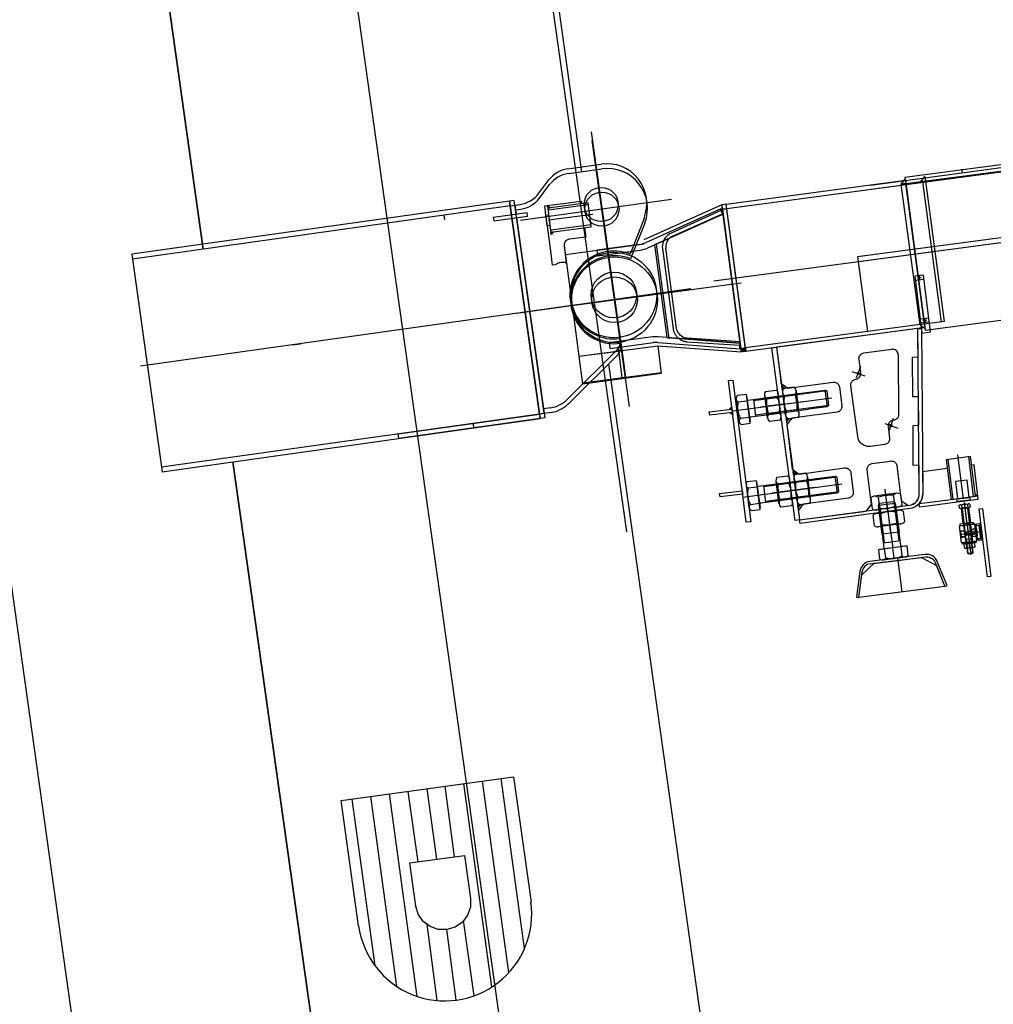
# Model space of a CAD drawing. Extents: x 26250 to 211390, y 12641 to 169243.
# Tile 107 of 132: x 192714 to 194418, y 25391 to 27115. Entities that reach past the tile are written whole.
import ezdxf

# ---------------------------------------------------------------- set-up
doc = ezdxf.new("R2010")
doc.units = 0
doc.header["$LTSCALE"] = 212.5
doc.linetypes.add('CENTER', pattern=[50.5, 30, -9, 2.5, -9])
doc.linetypes.add('HIDDEN', pattern=[12.6, 8.4, -4.2])
for name, color, linetype in [('11', 7, 'CONTINUOUS'), ('200', 7, 'CONTINUOUS'), ('458', 7, 'CONTINUOUS'), ('5', 94, 'CONTINUOUS'), ('607', 7, 'CONTINUOUS'), ('611', 7, 'CONTINUOUS'), ('612', 7, 'CONTINUOUS')]:
    doc.layers.add(name, color=color, linetype=linetype)

# ---------------------------------------------------------------- blocks, each defined once
blk = doc.blocks.new('*G44')
at = {"layer": '11', "color": 7, "linetype": 'CONTINUOUS'}
for p, q in [((193475.1, 25649.3), (193458.8, 25772.7)), ((193540.4, 25421.3), (193491.4, 25777.2)), ((193570.2, 25446.5), (193524.1, 25781.7)), ((193597.6, 25488.9), (193556.7, 25786.2)), ((193409.7, 25404.8), (193360.9, 25759.2)), ((193393.5, 25763.7), (193410.9, 25640.4)), ((193426.2, 25768.2), (193443.5, 25644.9)), ((193335.9, 25458.1), (193295.6, 25750.2)), ((193374.1, 25422.1), (193328.3, 25754.7)), ((193426.2, 25531.3), (193444, 25397.6)), ((193509.3, 25405.9), (193490.8, 25537.4)), ((193460.8, 25521.6), (193477.1, 25398.2))]:
    blk.add_line(p, q, dxfattribs=at)
blk = doc.blocks.new('*G70')
at = {"layer": '11', "color": 7, "linetype": 'CENTER'}
for p, q in [((187165.3, 70819.5), (194811.4, 16414.7)), ((193713.9, 26918.2), (193771.7, 26506.9)), ((193781.4, 26437.4), (193716, 26903.4)), ((193854.9, 26800.1), (193590.7, 26763)), ((193888.5, 26643.3), (192925.3, 26507.9)), ((193883.9, 26642.6), (193583.2, 26600.3)), ((193191.3, 26545.3), (193205.4, 26547.3))]:
    blk.add_line(p, q, dxfattribs=at)
at = {"layer": '11', "color": 7, "linetype": 'HIDDEN'}
for p, q in [((193154.9, 30637), (195040.5, 17219.9)), ((193457.8, 26764.5), (193456.7, 26772.4)), ((193509, 26400.1), (193507.9, 26408))]:
    blk.add_line(p, q, dxfattribs=at)
at = {"layer": '11', "color": 7, "linetype": 'CONTINUOUS'}
for p, q in [((193034.8, 26713.1), (192568.8, 30028.9)), ((192568.8, 30028.9), (193034.8, 26713.1)), ((193606.4, 27496.4), (193697.4, 26848.7)), ((193673.2, 26853.7), (193731.9, 26862)), ((193674.3, 26845.4), (193733, 26853.7)), ((193622.6, 26810.9), (193640.2, 26834.3)), ((193623.7, 26802.6), (193641.4, 26826)), ((193571.4, 26797), (192909.9, 26704)), ((193579.3, 26798.1), (193571.4, 26797)), ((193623.7, 26424.6), (193571.4, 26797)), ((193571.4, 26797), (193623.7, 26424.6)), ((193572.5, 26788.7), (193580.4, 26789.8)), ((193631.6, 26425.8), (193579.3, 26798.1)), ((193580.4, 26790.2), (193589.6, 26791.5)), ((193580.4, 26789.8), (193582.7, 26774)), ((193572.5, 26788.7), (192911, 26695.7)), ((193602, 26776.7), (193542.6, 26768.3)), ((193574.8, 26772.8), (193572.5, 26788.7)), ((193574.8, 26772.8), (193572.5, 26788.7)), ((193581.6, 26781.9), (193590.8, 26783.2)), ((193602.9, 26770.7), (193602, 26776.7)), ((193542.6, 26768.3), (193543.5, 26762.4)), ((193543.5, 26762.4), (193602.9, 26770.7)), ((193624.9, 26416.3), (193575.6, 26766.9)), ((193624.9, 26416.3), (193575.6, 26766.9)), ((193583.5, 26768), (193632.8, 26417.5)), ((193806.8, 26767), (193782.2, 26704.5)), ((193807.9, 26758.7), (193783.3, 26696.2)), ((192909.9, 26704), (192962.2, 26331.7)), ((192911, 26695.7), (192963.4, 26323.4)), ((193764.7, 26556.6), (193765.1, 26553.6)), ((193765.9, 26548.3), (193766.3, 26545.3)), ((193759.4, 26536.6), (193672, 26449.6)), ((193760.6, 26528.3), (193673.2, 26441.3)), ((193744.6, 26512.5), (194772.1, 19201.8)), ((193643.7, 26435.5), (193630.5, 26433.7)), ((193644.9, 26427.2), (193631.7, 26425.4)), ((192962.2, 26331.7), (193623.7, 26424.6)), ((192963.4, 26323.4), (193624.9, 26416.3)), ((193376.2, 26389.5), (193623.7, 26424.3)), ((193624.9, 26416.3), (193377.3, 26381.6)), ((193574.2, 26417.3), (193568.3, 26416.5)), ((193623.7, 26424.6), (193631.6, 26425.8)), ((193623.7, 26424.3), (193624.9, 26416.3)), ((193632.8, 26417.5), (193624.9, 26416.3)), ((193377.3, 26381.6), (193376.2, 26389.5)), ((194312.4, 17622.5), (193087.1, 26340.8)), ((193087.1, 26340.8), (194312.4, 17622.5)), ((192683.5, 26234.7), (192957.7, 24283.7)), ((193276.3, 25747.6), (193578.4, 25789.2)), ((193578.4, 25789.2), (193609.2, 25570)), ((193307.1, 25528.4), (193276.3, 25747.6)), ((193396.5, 25638.4), (193492.6, 25651.7)), ((193492.6, 25651.7), (193503.2, 25576.3)), ((193407.1, 25562.9), (193396.5, 25638.4))]:
    blk.add_line(p, q, dxfattribs=at)
blk.add_lwpolyline([(193503.2, 25576.3), (193502.9, 25561.1), (193497.9, 25546.8), (193488.7, 25534.7), (193476.2, 25526), (193461.7, 25521.6), (193446.5, 25521.9), (193432.2, 25526.9), (193420.1, 25536), (193411.5, 25548.5), (193407.1, 25562.9)], dxfattribs=at)
for centre, radius in [((193731.7, 26791.2), 30), ((193732.9, 26783), 30), ((193754, 26632.8), 75), ((193755.1, 26624.5), 75), ((193754, 26632.8), 40), ((193755.1, 26624.5), 40)]:
    blk.add_circle(centre, radius, dxfattribs=at)
for centre, radius, start, end in [((193741.6, 26792.6), 70, -21.4659, 98.0015), ((193680.1, 26804.2), 50, 98, 143.0097), ((193681.3, 26795.9), 50, 98, 142.9988), ((193742.8, 26784.3), 70, -21.4647, 98.0015), ((193582.6, 26841), 50, -82, -36.9946), ((193583.8, 26832.7), 50, -82, -36.9856), ((193754, 26632.8), 77, 68.5321, -82.0008), ((193755.1, 26624.5), 77, 68.5321, -82.0008), ((193745.3, 26550.8), 20, -45.1401, 8.0163), ((193746.5, 26542.5), 20, -45.1257, 8.0097), ((193636.7, 26485), 50, -82, -45.1284), ((193637.9, 26476.8), 50, -82, -45.1418), ((193457.9, 25549.1), 152.2, -172.1535, 7.8471)]:
    blk.add_arc(centre, radius, start, end, dxfattribs=at)
blk = doc.blocks.new('*G73')
at = {"layer": '11', "color": 7, "linetype": 'CENTER'}
for p, q in [((193928.9, 26657.8), (201867.2, 27717)), ((193716.9, 26774), (193639.6, 26763.7)), ((193748.2, 26676.5), (193763.2, 26563.8)), ((193663.1, 26612.2), (193976.8, 26654.1)), ((194292, 26663.5), (194285.5, 26662.7)), ((194288.3, 26666.4), (194289.2, 26659.8)), ((194301.5, 26589), (194294.9, 26588.2)), ((194297.8, 26591.9), (194298.6, 26585.3)), ((194170.7, 26499), (194193.5, 26491)), ((194185.6, 26507.6), (194178.3, 26486.9)), ((193962.3, 26429.9), (194135.2, 26453)), ((194045.9, 26441.3), (194085.4, 26446.5)), ((194050, 26441.4), (194010.5, 26436.1)), ((194243.1, 26416.4), (194235.8, 26395.7)), ((194228.3, 26407.8), (194251, 26399.8)), ((194355.7, 26353.1), (194365.2, 26275.7)), ((193979.8, 26279.1), (194152.8, 26302.1)), ((194070, 26291.2), (194030.5, 26285.9)), ((194066, 26290.8), (194105.5, 26296.1)), ((194233.5, 26253.2), (194228.6, 26292.8)), ((194232.7, 26259.3), (194237.5, 26219.7)), ((194362.3, 26258.9), (194365.6, 26232.1)), ((194365.6, 26232.1), (194362.3, 26258.9)), ((194362.3, 26258.9), (194365.6, 26232.1)), ((194362.9, 26258.9), (194374.1, 26260.3)), ((194367.2, 26269.6), (194378.5, 26177.7)), ((194367.3, 26269.4), (194372, 26230.6)), ((194374.7, 26260.4), (194378, 26233.6)), ((194378, 26233.6), (194374.7, 26260.4)), ((194378, 26233.6), (194374.7, 26260.4)), ((194366.2, 26232.1), (194377.3, 26233.5)), ((194397.3, 26218.3), (194378.6, 26216)), ((194250.5, 26172.4), (194257.8, 26112.8))]:
    blk.add_line(p, q, dxfattribs=at)
at = {"layer": '11', "color": 7, "linetype": 'CONTINUOUS'}
for p, q in [((196120.2, 27086.4), (194263.5, 26838.6)), ((194362.7, 26853.1), (194363.4, 26847.2)), ((193950.7, 26791.8), (194264.2, 26833.7)), ((194257, 26826.6), (194263.9, 26835.6)), ((194264.9, 26827.7), (194257, 26826.6)), ((194257.1, 26826.7), (194265, 26827.6)), ((194289.9, 26580.8), (194257.1, 26826.7)), ((194263.5, 26838.6), (194264.1, 26833.7)), ((194263.9, 26835.6), (194264.9, 26827.7)), ((194265, 26827.6), (194299.4, 26832.3)), ((194291.5, 26831.2), (194298.4, 26840.2)), ((194299.3, 26832.3), (194291.5, 26831.2)), ((194298.4, 26840.2), (194299.3, 26832.3)), ((194299.4, 26832.3), (194332.2, 26586.3)), ((193632.6, 26788.6), (193692.1, 26796.5)), ((193632.8, 26788.6), (193637.6, 26789.2)), ((193637.6, 26789.2), (193642.9, 26745.6)), ((193709.1, 26794.4), (193638.1, 26784.9)), ((193692.1, 26796.5), (193696.8, 26797.1)), ((193696.8, 26797.1), (193697.4, 26792.8)), ((193714.3, 26752.3), (193709.1, 26794.4)), ((193942.7, 26790.8), (193806.1, 26729.5)), ((193977.1, 26533.1), (193942.7, 26790.8)), ((193950.8, 26791.9), (193942.8, 26790.8)), ((193942.8, 26790.8), (193943.7, 26782.8)), ((193985.1, 26534.1), (193950.7, 26791.8)), ((193634.8, 26772.6), (193632.8, 26788.6)), ((193638, 26753.9), (193634.8, 26772.6)), ((193638.1, 26784.9), (193639.5, 26773.9)), ((193639.5, 26773.9), (193642, 26753.7)), ((193940.9, 26783.4), (193809.1, 26724.3)), ((193813.2, 26715.1), (193944.9, 26774.2)), ((193945, 26774.2), (193825.1, 26720.5)), ((193944.9, 26774.2), (193940.9, 26783.4)), ((193943.7, 26782.8), (193951.8, 26783.8)), ((193951.8, 26783.9), (193943.8, 26782.9)), ((193943.8, 26782.9), (193976.3, 26539)), ((193975.1, 26548.5), (193945, 26774.2)), ((193984.3, 26540), (193951.8, 26783.9)), ((193644, 26704.9), (193638, 26753.9)), ((193642, 26753.7), (193643.8, 26742.9)), ((193643.8, 26742.9), (193714.3, 26752.3)), ((193702.5, 26750.7), (193704.6, 26733.9)), ((193669, 26703.8), (193807.1, 26722.2)), ((193704.6, 26733.9), (193675.6, 26730.4)), ((193798.6, 26721.3), (193723.8, 26711.3)), ((193825.1, 26720.5), (193846.7, 26558.5)), ((193646.4, 26685.1), (193644, 26704.9)), ((193666.9, 26718.8), (193680.9, 26614.6)), ((193666.9, 26718.8), (193670.6, 26688.3)), ((193669, 26703.8), (193738.6, 26713.1)), ((193723.8, 26711.3), (193725, 26701.4)), ((193725, 26701.4), (193799.9, 26711.3)), ((193651.2, 26685.7), (193646.4, 26685.1)), ((194295.7, 26667.6), (194280.9, 26665.8)), ((194280.9, 26665.8), (194293.1, 26566.2)), ((194281.8, 26658.5), (194296.7, 26660.3)), ((194308.3, 26568.1), (194295.7, 26667.6)), ((194299.1, 26571), (194789.9, 26636.5)), ((193680.9, 26614.6), (193692.8, 26525.4)), ((193680.9, 26614.6), (193692.8, 26525.4)), ((194290.3, 26590.9), (194305.2, 26592.7)), ((194291.2, 26584.1), (194306.1, 26585.9)), ((194332.2, 26586.3), (194297.8, 26581.7)), ((194332.3, 26586.4), (194324.3, 26585.3)), ((194298.5, 26575.9), (193985.1, 26534.1)), ((194286.2, 26574.3), (194038.7, 26541.3)), ((194286.2, 26574.3), (194292.2, 26574.4)), ((194288.6, 26284.6), (194286.2, 26574.3)), ((194286.6, 26524.3), (194286.2, 26574.3)), ((194297.9, 26581.8), (194289.8, 26580.7)), ((194289.8, 26580.7), (194298.8, 26573.9)), ((194297.8, 26581.7), (194289.9, 26580.8)), ((194292.2, 26574.4), (194294.6, 26284.6)), ((194293.1, 26566.2), (194308.3, 26568.1)), ((194297.7, 26581.9), (194299.1, 26571)), ((193821.3, 26559.4), (193745.4, 26549.3)), ((193745.4, 26549.3), (193746.6, 26539.3)), ((193746.6, 26539.3), (193823, 26549.5)), ((193831, 26549.8), (193974.3, 26538.5)), ((193975.1, 26548.5), (193831.4, 26559.7)), ((193846.7, 26558.5), (193975.1, 26548.5)), ((193974.3, 26538.5), (193975.1, 26548.5)), ((193692.8, 26525.4), (193830.9, 26543.8)), ((193692.8, 26525.4), (193762.5, 26534.7)), ((193767.5, 26542.1), (193761.6, 26541.4)), ((193761.6, 26541.4), (193768.1, 26488)), ((193774.6, 26488.8), (193767.5, 26542.1)), ((193768.4, 26535.4), (193830.9, 26543.8)), ((193830.9, 26543.8), (193836.8, 26495.1)), ((193830.9, 26543.8), (193977.1, 26533.1)), ((193976.3, 26539), (193984.3, 26540)), ((193976.4, 26539), (193984.3, 26540)), ((193977.2, 26533.1), (193976.4, 26539)), ((193985, 26534.1), (193977.2, 26533.1)), ((193984.3, 26540), (193985, 26534.1)), ((194030.7, 26540.2), (194038.7, 26541.2)), ((194071.1, 26238), (194030.7, 26540.2)), ((194038.7, 26541.3), (194045.4, 26486.6)), ((194038.7, 26541.2), (194077, 26253.8)), ((194191.3, 26531.3), (194240.2, 26537.9)), ((193699.3, 26476.8), (193693.3, 26525.5)), ((194186, 26496.5), (194183.1, 26520.2)), ((194251.6, 26528.1), (194252.4, 26423.4)), ((194276.6, 26524.2), (194286.6, 26524.3)), ((194277.2, 26454.2), (194276.6, 26524.2)), ((193699, 26478.8), (193837.1, 26497.2)), ((193836.8, 26495.1), (193699.3, 26476.8)), ((193768.1, 26488), (193774.6, 26488.8)), ((193954.3, 26482.8), (193962.3, 26483.7)), ((193985.7, 26234.8), (193954.3, 26482.8)), ((193962.3, 26483.7), (193993.6, 26235.7)), ((194045.4, 26486.6), (194046.4, 26478.2)), ((194058.3, 26469.7), (194137.6, 26480.3)), ((194177.3, 26485.2), (194177.3, 26485.3)), ((194046.4, 26478.2), (194058.3, 26469.7)), ((194148.7, 26471.7), (194152.8, 26438.8)), ((194180.8, 26384.8), (194168.7, 26474)), ((194287.2, 26454.3), (194277.2, 26454.2)), ((194287.6, 26404.6), (194287.2, 26454.3)), ((193921, 26428.1), (193960.6, 26433)), ((193921.7, 26422.3), (193921, 26428.1)), ((193961.4, 26427.2), (193921.7, 26422.3)), ((193960.6, 26433), (193961.4, 26427.2)), ((194144.6, 26427.7), (194065.3, 26417.1)), ((194065.3, 26417.1), (194056.7, 26405.8)), ((194243.7, 26413.5), (194242.6, 26413.4)), ((194056.7, 26405.8), (194066.3, 26327.8)), ((194233.9, 26402), (194236.3, 26382.2)), ((194277.6, 26404.5), (194287.6, 26404.6)), ((194278.1, 26334.5), (194277.6, 26404.5)), ((194228, 26371.1), (194203.1, 26367.6)), ((194205.5, 26337.6), (194238.3, 26342.1)), ((194336.2, 26345), (194377.5, 26350.5)), ((194344.9, 26274.4), (194336.2, 26345)), ((194377.5, 26350.5), (194386.2, 26279.9)), ((194066.3, 26327.8), (194078.4, 26319.3)), ((194078.4, 26319.3), (194157.7, 26329.9)), ((194205, 26265.8), (194197.5, 26326.5)), ((194249.5, 26333.5), (194256.9, 26272.8)), ((194288.2, 26334.6), (194278.1, 26334.5)), ((194288.6, 26284.6), (194288.2, 26334.6)), ((194337.6, 26328.9), (194294.3, 26323.2)), ((194384.6, 26335.2), (194379.6, 26334.6)), ((194391.9, 26275.6), (194384.6, 26335.2)), ((194168.8, 26321.3), (194172.8, 26288.4)), ((194294.3, 26323.2), (194294.6, 26284.6)), ((194372.2, 26308.8), (194351.7, 26306.3)), ((194375.9, 26278.5), (194372.2, 26308.8)), ((193939, 26285.3), (193978.7, 26290.1)), ((193978.7, 26290.1), (193979.4, 26284.3)), ((194351.7, 26306.3), (194355.5, 26275.8)), ((193939.7, 26279.5), (193939, 26285.3)), ((193979.4, 26284.3), (193939.7, 26279.5)), ((194164.7, 26277.3), (194085.4, 26266.6)), ((194256.9, 26272.8), (194268.9, 26264.3)), ((194347.6, 26274.8), (194307.5, 26269.4)), ((194355.5, 26275.8), (194344.9, 26274.4)), ((194391.3, 26280.6), (194347.6, 26274.8)), ((194355.1, 26270.7), (194377.9, 26273.8)), ((194355.1, 26270.7), (194377.9, 26273.5)), ((194386.2, 26279.9), (194375.9, 26278.7)), ((194375.9, 26278.7), (194375.9, 26278.5)), ((194377.9, 26273.8), (194391.9, 26275.5)), ((194386.9, 26280), (194386.4, 26284.2)), ((194386.4, 26284.2), (194391.1, 26280.6)), ((194389.4, 26280.4), (194386.9, 26280.1)), ((194391.9, 26275.5), (194391.3, 26280.6)), ((194085.4, 26266.6), (194076.8, 26255.4)), ((194076.8, 26255.4), (194077, 26253.8)), ((194079, 26238.9), (194271.2, 26264.6)), ((194272, 26258.9), (194079.8, 26233)), ((194196.4, 26254.6), (194205, 26265.8)), ((194268.9, 26264.3), (194271.2, 26264.6)), ((194307.5, 26269.4), (194287.7, 26267)), ((194287.7, 26267), (194288.3, 26261.8)), ((194288.3, 26261.8), (194308.2, 26264.3)), ((194308.2, 26264.3), (194355.1, 26270.7)), ((194359.1, 26258.9), (194358.5, 26264.2)), ((194377.7, 26261.2), (194359.1, 26258.9)), ((194360.3, 26265.5), (194374.9, 26267.3)), ((194360.7, 26258.7), (194376.2, 26260.6)), ((194360.7, 26259.1), (194360.7, 26258.7)), ((194362.4, 26264.7), (194363.1, 26259.4)), ((194363.6, 26258.5), (194373.1, 26180.6)), ((194373.1, 26266), (194373.8, 26260.7)), ((194383.1, 26181.8), (194373.5, 26259.7)), ((194376.2, 26260.6), (194376.2, 26261)), ((194377, 26266.5), (194377.7, 26261.2)), ((194393.3, 26258.4), (194399.3, 26259.2)), ((194398.2, 26218.7), (194393.3, 26258.4)), ((194399.3, 26259.2), (194413.9, 26140.1)), ((194078.8, 26238.9), (194071.1, 26238)), ((194077, 26253.8), (194078.8, 26238.9)), ((194077, 26253.8), (194078.8, 26238.9)), ((194078.8, 26238.9), (194191.4, 26253.9)), ((194079.8, 26233), (194079, 26238.9)), ((194191.4, 26253.9), (194196.4, 26254.6)), ((193993.6, 26235.7), (193985.7, 26234.8)), ((194358.7, 26228.7), (194372.1, 26230.3)), ((194362.3, 26198.9), (194358.7, 26228.7)), ((194385.5, 26232), (194372.1, 26230.3)), ((194372.1, 26230.3), (194375.7, 26200.6)), ((194372.1, 26230.3), (194375.7, 26200.6)), ((194389.1, 26202.2), (194385.5, 26232)), ((194386, 26228), (194386.6, 26223.1)), ((194386.6, 26223.1), (194388.5, 26223.3)), ((194386.6, 26223.1), (194388, 26211.1)), ((194387.8, 26229.3), (194392.8, 26229.9)), ((194390.7, 26205.4), (194387.8, 26229.3)), ((194388.5, 26223.3), (194387.9, 26228.3)), ((194388.5, 26223.3), (194390, 26211.4)), ((194393.5, 26232), (194388.6, 26231.4)), ((194388.8, 26229.4), (194393.8, 26230)), ((194392.8, 26229.9), (194395.7, 26206)), ((194394.9, 26229.1), (194397.6, 26207.3)), ((194399.7, 26206.5), (194396.9, 26229.4)), ((194370.1, 26205.4), (194380, 26206.6)), ((194374.1, 26179.7), (194371, 26205.5)), ((194382.3, 26180.7), (194379.1, 26206.5)), ((194390, 26211.4), (194388, 26211.1)), ((194388, 26211.1), (194388.6, 26206.2)), ((194390.6, 26206.4), (194390, 26211.4)), ((194395.7, 26206), (194390.7, 26205.4)), ((194396.7, 26206.2), (194391.7, 26205.6)), ((194392, 26203.6), (194397.9, 26204.3)), ((194407.9, 26139.3), (194398.2, 26218.7)), ((194375.7, 26200.6), (194362.3, 26198.9)), ((194375.7, 26200.6), (194389.1, 26202.2)), ((194250.5, 26172.6), (194202, 26166.2)), ((194209.3, 26163.1), (194292.7, 26173.4)), ((194299, 26178.5), (194250.5, 26172.6)), ((194251, 26168.2), (194299.5, 26174.2)), ((194292.7, 26173.4), (194318.4, 26159.4)), ((194373.1, 26180.6), (194383.1, 26181.8)), ((194373.1, 26180.6), (194374.1, 26179.7)), ((194374.1, 26179.7), (194382.3, 26180.7)), ((194382.3, 26180.7), (194383.1, 26181.8)), ((194187.9, 26142.9), (194209.3, 26163.1)), ((194202.6, 26162.3), (194251, 26168.2)), ((194316.3, 26164.7), (194333.5, 26122.4)), ((194318.4, 26159.4), (194333.5, 26122.4)), ((194337.3, 26123.9), (194320, 26166.2)), ((194184.7, 26149.1), (194178.5, 26103.8)), ((194182.5, 26103.3), (194188.7, 26148.6)), ((194182.5, 26103.3), (194187.9, 26142.9)), ((194413.9, 26140.1), (194407.9, 26139.3)), ((194333.5, 26122.4), (194182.5, 26103.3)), ((194333.5, 26122.4), (194337.3, 26123.9)), ((194178.5, 26103.8), (194182.5, 26103.3))]:
    blk.add_line(p, q, dxfattribs=at)
at = {"layer": '11', "color": 7, "linetype": 'HIDDEN'}
for p, q in [((194265, 26827.7), (196216.7, 27088.1)), ((194203.5, 26825.2), (194669.3, 26887.7)), ((194670.4, 26880.1), (194204.5, 26817.6)), ((196249.7, 26841.3), (194297.8, 26581.8)), ((194257.4, 26824.7), (193951.8, 26783.9)), ((194264.2, 26833.7), (194298.5, 26575.9)), ((194297.8, 26581.8), (194265, 26827.7)), ((194294.1, 26831.6), (194326.9, 26585.6)), ((193708.7, 26794.3), (193638.1, 26784.9)), ((193638.6, 26781.7), (193709.1, 26791.1)), ((193709.1, 26791.1), (193708.7, 26794.3)), ((193635, 26772.7), (193639.7, 26773.2)), ((193637.3, 26753.8), (193635, 26772.7)), ((193638.1, 26784.9), (193638.6, 26781.7)), ((193639.7, 26773.2), (193642, 26754.4)), ((193941.3, 26781), (193854, 26741)), ((193856.5, 26735.5), (193944, 26775.1)), ((193944, 26775.1), (193941.3, 26781)), ((194725.2, 26772.1), (194184.9, 26700)), ((193713.9, 26755.5), (193643.3, 26746.1)), ((193714.3, 26752.3), (193713.9, 26755.5)), ((194181.4, 26691.5), (194726.2, 26764.2)), ((193642, 26754.4), (193637.3, 26753.8)), ((193643.3, 26746.1), (193643.8, 26742.9)), ((193643.8, 26742.9), (193714.3, 26752.3)), ((193828, 26721.7), (193850, 26556.2)), ((193838.8, 26713.9), (193857.7, 26573.5)), ((193863.8, 26574.3), (193844.9, 26714.7)), ((194184.9, 26700), (194180.4, 26699.5)), ((194180.4, 26699.5), (194181.4, 26691.5)), ((194181.5, 26691.5), (194197.9, 26568.6)), ((194192.8, 26701.1), (194184.9, 26700.1)), ((194289.9, 26580.9), (193984.3, 26540.1)), ((193881.8, 26551), (193974.4, 26544.9)), ((193974.8, 26550.8), (193882.2, 26557)), ((193974.4, 26544.9), (193974.8, 26550.8)), ((194035.4, 26454.8), (194090.9, 26462.2)), ((194094.9, 26432.4), (194039.4, 26425)), ((194336.2, 26345), (194338.7, 26345.3)), ((194344.9, 26274.4), (194336.2, 26345)), ((194338.7, 26345.3), (194347.3, 26274.7)), ((194375, 26350.2), (194377.5, 26350.5)), ((194383.7, 26279.6), (194375, 26350.2)), ((194377.5, 26350.5), (194386.2, 26279.9)), ((194052.9, 26304), (194108.4, 26311.4)), ((194112.4, 26281.6), (194056.9, 26274.2)), ((194347.3, 26274.7), (194344.9, 26274.4)), ((194354.5, 26275.7), (194377.3, 26278.5)), ((194355.1, 26271), (194354.5, 26275.7)), ((194377.9, 26273.8), (194355.1, 26271)), ((194377.3, 26278.5), (194377.9, 26273.8)), ((194386.2, 26279.9), (194383.7, 26279.6)), ((194217.4, 26265), (194246.6, 26268.6)), ((194223.7, 26213.9), (194217.4, 26265)), ((194246.6, 26268.6), (194253.5, 26217.5)), ((194359.8, 26219.8), (194367.2, 26220.7)), ((194366.1, 26229.6), (194369.8, 26199.8)), ((194367.2, 26220.7), (194367.5, 26218)), ((194378, 26231.1), (194381.7, 26201.3)), ((194386.6, 26223.1), (194379.1, 26222.1)), ((194379.1, 26222.1), (194379.5, 26219.4)), ((194379.6, 26222.2), (194386.5, 26223.6)), ((194380.3, 26216.2), (194379.6, 26222.2)), ((194386.5, 26223.6), (194386.6, 26223.1)), ((194386.6, 26223.1), (194388.5, 26223.3)), ((194253.5, 26217.5), (194223.7, 26213.9)), ((194368.7, 26208.8), (194361.2, 26207.9)), ((194361.4, 26219), (194367.3, 26219.7)), ((194362.5, 26209.6), (194361.4, 26218.4)), ((194362, 26214), (194387.8, 26217.2)), ((194368.5, 26209.8), (194363.2, 26209.1)), ((194367.3, 26219.7), (194368.5, 26209.8)), ((194367.5, 26218), (194373.5, 26218.7)), ((194367.6, 26217.7), (194386.8, 26220.1)), ((194374.3, 26212.2), (194368.3, 26211.5)), ((194368.3, 26211.5), (194368.7, 26208.8)), ((194387.6, 26214.1), (194368.5, 26211.8)), ((194370.5, 26218.1), (194371.3, 26212.1)), ((194387.5, 26219.5), (194370.6, 26217.5)), ((194388.1, 26214.8), (194371.2, 26212.7)), ((194379.5, 26219.4), (194373.5, 26218.7)), ((194374.3, 26212.2), (194380.2, 26213)), ((194380.2, 26213), (194380.6, 26210.2)), ((194380.3, 26216.2), (194381.1, 26210.3)), ((194380.6, 26210.2), (194388, 26211.1)), ((194381.1, 26210.3), (194388.1, 26210.7)), ((194386.8, 26220.1), (194386.9, 26219.5)), ((194386.8, 26220.1), (194387.6, 26214.1)), ((194386.9, 26219.5), (194387.5, 26214.7)), ((194387.5, 26214.7), (194387.6, 26214.1)), ((194388, 26211.1), (194390, 26211.4)), ((194388.1, 26210.7), (194388, 26211.1))]:
    blk.add_line(p, q, dxfattribs=at)
for points in [[(193854, 26741), (193851.2, 26739.6), (193848.5, 26737.7), (193846, 26735.4), (193843.8, 26732.8), (193841.9, 26730), (193840.5, 26726.9), (193839.4, 26723.6), (193838.8, 26720.3), (193838.6, 26717.1), (193838.8, 26713.9)], [(193882.2, 26557), (193879.6, 26557.3), (193877, 26558), (193874.5, 26559.1), (193872.1, 26560.6), (193869.9, 26562.4), (193868, 26564.5), (193866.4, 26566.8), (193865.2, 26569.3), (193864.3, 26571.8), (193863.8, 26574.3)], [(194361.4, 26218.4), (194361.4, 26219)], [(194367.5, 26217.9), (194367.6, 26217.7)], [(194368.5, 26211.8), (194368.3, 26211.5)]]:
    blk.add_lwpolyline(points, dxfattribs=at)
at = {"layer": '11', "color": 7, "linetype": 'CONTINUOUS'}
for points in [[(193675.6, 26730.4), (193674.1, 26730), (193672.7, 26729.5), (193671.3, 26728.6), (193670, 26727.6), (193668.9, 26726.3), (193668, 26724.9), (193667.4, 26723.4), (193667, 26721.8), (193666.8, 26720.3), (193666.9, 26718.8)], [(193675.6, 26730.1), (193674.1, 26729.8), (193672.7, 26729.2), (193671.3, 26728.5), (193670, 26727.4), (193668.9, 26726.2), (193668, 26724.8), (193667.3, 26723.3), (193666.9, 26721.8), (193666.8, 26720.3), (193666.9, 26718.8)], [(193670.6, 26688.3), (193669, 26688.9), (193667.3, 26689.4), (193665.5, 26689.7), (193663.6, 26689.7), (193661.6, 26689.6), (193659.5, 26689.3), (193657.5, 26688.8), (193655.4, 26688), (193653.4, 26687), (193651.4, 26685.7)], [(194183.1, 26520.2), (194182.9, 26521.6), (194183, 26523.1), (194183.4, 26524.7), (194184, 26526.1), (194184.8, 26527.5), (194185.9, 26528.7), (194187.1, 26529.7), (194188.5, 26530.5), (194189.9, 26531), (194191.3, 26531.3)], [(194177.3, 26485.3), (194178.7, 26485.6), (194180.1, 26486.1), (194181.5, 26486.9), (194182.8, 26487.9), (194183.9, 26489.1), (194184.8, 26490.5), (194185.5, 26492), (194185.9, 26493.5), (194186.1, 26495.1), (194186, 26496.5)], [(194179.3, 26495.6), (194179.6, 26496.5), (194180.2, 26497), (194181.1, 26497.3), (194181.9, 26497.2), (194182.6, 26496.7), (194183.1, 26495.9), (194183.2, 26495.1), (194182.9, 26494.3), (194182.3, 26493.7), (194181.5, 26493.4)], [(194137.6, 26480.3), (194139.1, 26480.4), (194140.6, 26480.2), (194142.1, 26479.8), (194143.6, 26479.2), (194145, 26478.3), (194146.2, 26477.2), (194147.2, 26475.9), (194147.9, 26474.5), (194148.5, 26473.1), (194148.7, 26471.7)], [(194168.7, 26474), (194168.6, 26475.5), (194168.7, 26477), (194169.1, 26478.5), (194169.8, 26480), (194170.7, 26481.4), (194171.8, 26482.6), (194173.1, 26483.6), (194174.4, 26484.4), (194175.9, 26484.9), (194177.3, 26485.2)], [(194152.8, 26438.8), (194152.9, 26437.4), (194152.9, 26435.9), (194152.5, 26434.3), (194151.9, 26432.9), (194151.1, 26431.5), (194150.1, 26430.3), (194148.8, 26429.3), (194147.5, 26428.5), (194146, 26428), (194144.6, 26427.7)], [(194242.6, 26413.4), (194241.1, 26413.1), (194239.7, 26412.5), (194238.3, 26411.7), (194237, 26410.7), (194235.9, 26409.5), (194235, 26408.1), (194234.4, 26406.5), (194234, 26405), (194233.8, 26403.5), (194233.9, 26402)], [(194252.4, 26423.4), (194252.3, 26422.1), (194252.1, 26420.7), (194251.6, 26419.3), (194250.9, 26418), (194250, 26416.8), (194248.9, 26415.8), (194247.7, 26414.9), (194246.4, 26414.2), (194245.1, 26413.8), (194243.7, 26413.5)], [(194236.8, 26404.4), (194237.2, 26405.2), (194237.8, 26405.8), (194238.6, 26406.1), (194239.5, 26405.9), (194240.2, 26405.5), (194240.6, 26404.7), (194240.7, 26403.9), (194240.4, 26403.1), (194239.8, 26402.5), (194239, 26402.2)], [(194203.1, 26367.6), (194200.2, 26367.5), (194197.1, 26367.7), (194194.1, 26368.5), (194191.1, 26369.8), (194188.3, 26371.6), (194185.9, 26373.8), (194183.9, 26376.4), (194182.4, 26379.1), (194181.4, 26382), (194180.8, 26384.8)], [(194236.3, 26382.2), (194236.5, 26380.7), (194236.4, 26379.2), (194236, 26377.7), (194235.4, 26376.2), (194234.6, 26374.8), (194233.5, 26373.6), (194232.2, 26372.6), (194230.9, 26371.9), (194229.5, 26371.4), (194228, 26371.1)], [(194238.3, 26342.1), (194239.8, 26342.2), (194241.3, 26342), (194242.8, 26341.6), (194244.3, 26341), (194245.7, 26340.1), (194246.9, 26339), (194247.9, 26337.7), (194248.7, 26336.3), (194249.2, 26334.9), (194249.5, 26333.5)], [(194157.7, 26329.9), (194159.1, 26330), (194160.6, 26329.8), (194162.2, 26329.4), (194163.7, 26328.8), (194165, 26327.9), (194166.2, 26326.8), (194167.2, 26325.5), (194168, 26324.1), (194168.5, 26322.7), (194168.8, 26321.3)], [(194197.5, 26326.5), (194197.4, 26328), (194197.4, 26329.5), (194197.7, 26331), (194198.2, 26332.5), (194199.1, 26333.9), (194200.1, 26335.1), (194201.3, 26336), (194202.7, 26336.8), (194204.1, 26337.3), (194205.5, 26337.6)], [(194172.8, 26288.4), (194173, 26287), (194172.9, 26285.5), (194172.6, 26283.9), (194172, 26282.4), (194171.2, 26281.1), (194170.1, 26279.9), (194168.9, 26278.9), (194167.5, 26278.1), (194166.1, 26277.6), (194164.7, 26277.3)], [(194294.6, 26284.6), (194294.3, 26281.1), (194293.6, 26277.5), (194292.4, 26274), (194290.5, 26270.6), (194288.2, 26267.4), (194285.4, 26264.7), (194282.3, 26262.5), (194278.9, 26260.7), (194275.4, 26259.5), (194272, 26258.9)], [(194373.5, 26259.7), (194373.4, 26260.2)], [(194299.5, 26174.2), (194301.5, 26174.3), (194303.6, 26174.2), (194305.6, 26173.9), (194307.6, 26173.2), (194309.5, 26172.3), (194311.2, 26171.2), (194312.8, 26169.8), (194314.2, 26168.3), (194315.3, 26166.6), (194316.3, 26164.7)]]:
    blk.add_lwpolyline(points, dxfattribs=at)
for centre, radius in [((193755.1, 26624.5), 40), ((194181.2, 26495.3), 1.43), ((194238.8, 26404.1), 1.43)]:
    blk.add_circle(centre, radius, dxfattribs=at)
for centre, radius, start, end in [((193794.1, 26757.7), 36.6, -83, -65.8362), ((193793.5, 26758.9), 48, -82.4016, -65.856), ((193827.5, 26509.3), 50.5, 85.5519, 97.0055), ((193828, 26511.9), 37.9, 85.5094, 97.6152), ((194241.6, 26528), 10, 0.4713, 97.6118), ((194268.6, 26284.4), 20, -82.4078, 0.4702), ((194268.5, 26284.4), 20, -82.3213, 0.4629), ((194268.6, 26284.4), 26, -42.683, 0.4651), ((194360.6, 26263), 2.45, 42.9156, 151.128), ((194369.4, 26251.8), 14.7, 75.604, 118.4106), ((194363.1, 26258.5), 0.5, 7, 96.6506), ((194375.2, 26264.8), 2.45, 42.9156, 151.128), ((194388.9, 26228.4), 3, 97, -173.1166), ((194388.9, 26228.4), 1, 97, -173.1747), ((194393.9, 26229), 3, 7, 97.0291), ((194393.9, 26229), 1, 7, 97), ((194391.6, 26206.6), 3, -173, -83.0582), ((194391.6, 26206.6), 1, -173, -83), ((194396.6, 26207.2), 1, -83, 6.738), ((194397.7, 26206.3), 2, -83, 7.0874), ((194301.4, 26158.6), 20.1, 22.1986, 96.9917), ((194204.5, 26146.4), 20, 97.1905, 172.1985), ((194204.5, 26146.4), 16, 97, 172.203)]:
    blk.add_arc(centre, radius, start, end, dxfattribs=at)
at = {"layer": '11', "color": 7, "linetype": 'HIDDEN'}
for centre, radius, start, end in [((193864.8, 26717.3), 20, 114.3092, -172.3986), ((193883.5, 26577), 26, -172.4014, -93.7975), ((194363.1, 26209.7), 0.601, -173, -83)]:
    blk.add_arc(centre, radius, start, end, dxfattribs=at)
at = {"layer": '200', "color": 7, "linetype": 'CONTINUOUS'}
for p, q in [((193642.4, 26785.4), (193637.6, 26789.1)), ((193637.6, 26789.1), (193638.1, 26784.9)), ((193637.8, 26787.6), (193637.7, 26788.3)), ((193638.9, 26788.1), (193637.9, 26786.7)), ((193638, 26788.8), (193638, 26788.4)), ((193638, 26785.9), (193639.4, 26787.7)), ((193639.9, 26787.3), (193638.1, 26785)), ((193638.1, 26784.9), (193642.4, 26785.4)), ((193638.8, 26785), (193640.4, 26787)), ((193640.8, 26786.6), (193639.7, 26785.1)), ((193640.5, 26785.2), (193641.3, 26786.3)), ((193641.8, 26785.9), (193641.9, 26785.4)), ((193642.2, 26785.4), (193642.2, 26785.4)), ((193643.8, 26742.9), (193648, 26743.4)), ((193644.3, 26738.7), (193643.8, 26742.9)), ((193646.1, 26741), (193643.8, 26742.7)), ((193643.9, 26741.9), (193645.7, 26740.5)), ((193645.4, 26740), (193644, 26741.1)), ((193644.1, 26740.2), (193644.2, 26739.5)), ((193648, 26743.4), (193644.3, 26738.7)), ((193644.5, 26743), (193646.5, 26741.5)), ((193644.6, 26739.1), (193644.6, 26739.4)), ((193646.8, 26741.9), (193645.3, 26743.1)), ((193646.1, 26743.2), (193647.2, 26742.4)), ((193647.5, 26742.9), (193647.5, 26743.4)), ((193647.8, 26743.4), (193647.8, 26743.4)), ((194047.7, 26474), (194054, 26469.1)), ((194048.4, 26468.4), (194047.7, 26474)), ((194047.7, 26473.8), (194047.7, 26473.8)), ((194048, 26471.6), (194049, 26472.9)), ((194049.7, 26472.4), (194048.1, 26470.4)), ((194048.3, 26469.3), (194050.3, 26472)), ((194048.4, 26473.4), (194048.5, 26472.8)), ((194054, 26469.1), (194048.4, 26468.4)), ((194050.9, 26471.5), (194048.6, 26468.4)), ((194049.7, 26468.6), (194051.6, 26471)), ((194052.2, 26470.5), (194050.8, 26468.7)), ((194051.9, 26468.9), (194052.8, 26470)), ((194053.5, 26469.5), (194053.5, 26469.1)), ((193960.2, 26437.4), (193956.5, 26432.6)), ((193956.5, 26432.6), (193960.8, 26433.2)), ((193956.9, 26433), (193956.9, 26432.7)), ((193957.2, 26426.7), (193961.4, 26427.2)), ((193957.6, 26434), (193958.9, 26432.9)), ((193959.8, 26433), (193958, 26434.4)), ((193958.1, 26432.8), (193958, 26433.6)), ((193958.3, 26434.9), (193960.6, 26433.1)), ((193960.7, 26433.9), (193958.7, 26435.4)), ((193959.1, 26435.9), (193960.6, 26434.7)), ((193960.5, 26435.5), (193959.4, 26436.3)), ((193959.5, 26424.9), (193961.2, 26427.2)), ((193959.8, 26436.8), (193959.9, 26436.3)), ((193960.8, 26433.2), (193960.2, 26437.4)), ((193960.2, 26437.2), (193960.2, 26437.3)), ((193961.4, 26427.2), (193961.9, 26423)), ((193961.9, 26423), (193957.2, 26426.7)), ((193957.6, 26426.4), (193957.5, 26426.7)), ((193958.5, 26425.6), (193959.5, 26427)), ((193958.7, 26426.9), (193958.8, 26426.1)), ((193960.4, 26427.1), (193959, 26425.3)), ((193961.5, 26426.5), (193959.9, 26424.5)), ((193960.4, 26424.1), (193961.6, 26425.6)), ((193961.7, 26424.8), (193960.9, 26423.8)), ((193961.3, 26423.4), (193961.3, 26423.9)), ((193961.9, 26423.1), (193961.9, 26423.1)), ((194061, 26416.5), (194055.4, 26415.8)), ((194055.4, 26415.8), (194056.1, 26410.1)), ((194055.5, 26414.8), (194058.2, 26412.8)), ((194058.7, 26413.4), (194055.6, 26415.8)), ((194057.7, 26412.1), (194055.7, 26413.7)), ((194055.8, 26412.5), (194057.2, 26411.5)), ((194056.1, 26410.1), (194061, 26416.5)), ((194056.1, 26410.3), (194056.1, 26410.3)), ((194056.7, 26415.9), (194059.2, 26414)), ((194056.7, 26410.9), (194056.7, 26411.5)), ((194059.6, 26414.7), (194057.8, 26416.1)), ((194059, 26416.2), (194060.1, 26415.3)), ((194060.6, 26415.9), (194060.6, 26416.4)), ((194067.8, 26323.6), (194074.1, 26318.7)), ((194068.5, 26318), (194067.8, 26323.6)), ((194068, 26321.2), (194069.1, 26322.5)), ((194069.7, 26322), (194068.2, 26320)), ((194068.3, 26318.9), (194070.4, 26321.6)), ((194068.5, 26323), (194068.5, 26322.4)), ((194074.1, 26318.7), (194068.5, 26318)), ((194071, 26321.1), (194068.6, 26318)), ((194069.8, 26318.1), (194071.6, 26320.6)), ((194072.3, 26320.1), (194070.9, 26318.3)), ((194072, 26318.4), (194072.9, 26319.6)), ((194073.5, 26319.1), (194073.6, 26318.7)), ((194081.1, 26266.1), (194075.5, 26265.4)), ((194075.5, 26265.4), (194076.2, 26259.7)), ((194075.6, 26264.4), (194078.3, 26262.4)), ((194078.7, 26263), (194075.7, 26265.3)), ((194077.8, 26261.7), (194075.8, 26263.3)), ((194075.9, 26262.1), (194077.3, 26261.1)), ((194076.2, 26259.7), (194081.1, 26266.1)), ((194076.8, 26260.5), (194076.7, 26261.1)), ((194076.8, 26265.5), (194079.2, 26263.6)), ((194079.7, 26264.3), (194077.9, 26265.6)), ((194079, 26265.8), (194080.2, 26264.9)), ((194080.7, 26265.5), (194080.6, 26266))]:
    blk.add_line(p, q, dxfattribs=at)
at = {"layer": '458', "color": 7, "linetype": 'CONTINUOUS'}
for p, q in [((194054.5, 26422.3), (194049.7, 26461.8)), ((194078.3, 26425.5), (194073.5, 26465)), ((194022.9, 26417.7), (194018, 26457.2)), ((194046.7, 26420.8), (194041.8, 26460.4)), ((194042.9, 26267.5), (194038.1, 26307)), ((194066.7, 26270.7), (194061.8, 26310.2)), ((194074.6, 26271.9), (194069.8, 26311.4)), ((194098.4, 26275.1), (194093.5, 26314.6)), ((194249.2, 26285.6), (194209.8, 26280.3)), ((194252.4, 26261.8), (194212.9, 26256.5)), ((194253.2, 26256), (194213.7, 26250.7)), ((194256.4, 26232.2), (194216.9, 26226.9)), ((194368.7, 26197.2), (194383.3, 26199)), ((194369.7, 26189.3), (194384.3, 26191))]:
    blk.add_line(p, q, dxfattribs=at)
at = {"layer": '5', "color": 94, "linetype": 'CONTINUOUS'}
for p, q in [((194257.3, 26827), (194257.4, 26826.7)), ((194264, 26835.2), (194263.9, 26835.4)), ((194298.4, 26839.8), (194298.4, 26840)), ((193943.8, 26782.9), (193943.8, 26782.9)), ((194324.7, 26585), (194324.6, 26585.4)), ((193976.5, 26537.8), (193981.9, 26533.7)), ((193979.8, 26533.4), (193976.8, 26535.7)), ((193977.1, 26533.6), (193977.1, 26533.1)), ((193984, 26534), (193977.2, 26539.1)), ((193979.3, 26539.4), (193985, 26535.1)), ((193984.7, 26537.2), (193981.4, 26539.7)), ((193983.5, 26540), (193983.6, 26539.2))]:
    blk.add_line(p, q, dxfattribs=at)
at = {"layer": '607', "color": 7, "linetype": 'CENTER'}
for p, q in [((194231.3, 26269.9), (194242, 26190.1)), ((194244.5, 26171.6), (194242.2, 26190.2))]:
    blk.add_line(p, q, dxfattribs=at)
at = {"layer": '611', "color": 7, "linetype": 'CONTINUOUS'}
for p, q in [((194019.2, 26464.1), (194038.1, 26466.4)), ((194069.7, 26471.2), (194050.8, 26468.9)), ((194090.9, 26462.2), (194123.5, 26466.2)), ((194123.4, 26466.5), (194127.1, 26436.7)), ((194123.5, 26466.2), (194126.7, 26464.8)), ((194126.7, 26464.8), (194129.8, 26439.2)), ((193968, 26450.7), (193972.8, 26411.2)), ((193985.8, 26458.5), (193970, 26456.6)), ((193971.4, 26445.8), (193987.2, 26447.7)), ((193992.5, 26408.2), (193985.8, 26458.5)), ((193986.1, 26456.3), (193986.1, 26456.3)), ((193986.1, 26456.3), (193992.7, 26410.7)), ((193989.1, 26448.6), (194035.4, 26454.8)), ((193998.1, 26449.8), (194001.7, 26420)), ((194020.8, 26451), (194040, 26453.4)), ((194071.6, 26458.2), (194052.4, 26455.9)), ((194075.2, 26431.6), (194056, 26429.2)), ((194127.4, 26436.8), (194094.8, 26432.8)), ((194129.8, 26439.2), (194127.4, 26436.8)), ((193975.2, 26416.9), (193991.1, 26418.9)), ((193992.7, 26410.7), (193992.7, 26410.7)), ((194039.4, 26425), (193993.1, 26418.9)), ((194024.3, 26424.4), (194043.5, 26426.8)), ((194045.1, 26413.9), (194026.2, 26411.4)), ((194057.9, 26416.1), (194076.8, 26418.6)), ((193976.7, 26406.3), (193992.5, 26408.2)), ((194003.3, 26307.7), (193987.5, 26305.8)), ((194010, 26257.4), (194003.3, 26307.7)), ((194039.2, 26313.9), (194058.1, 26316.2)), ((194089.8, 26320.8), (194070.9, 26318.5)), ((194091.7, 26307.8), (194072.5, 26305.5)), ((194108.4, 26311.4), (194141, 26315.4)), ((194140.9, 26315.7), (194144.6, 26285.9)), ((194141, 26315.4), (194144.2, 26314)), ((194144.2, 26314), (194147.3, 26288.4)), ((193985.5, 26299.9), (193990.3, 26260.4)), ((193988.9, 26295), (194004.7, 26296.9)), ((194003.6, 26305.5), (194003.6, 26305.5)), ((194003.6, 26305.5), (194010.2, 26259.9)), ((194006.6, 26297.8), (194052.9, 26304)), ((194015.6, 26299), (194019.2, 26269.2)), ((194040.8, 26300.9), (194060, 26303.2)), ((194056.9, 26274.2), (194010.6, 26268.1)), ((194044.4, 26274.2), (194063.6, 26276.6)), ((194095.2, 26281.2), (194076, 26278.8)), ((194144.9, 26286), (194112.3, 26282)), ((194147.3, 26288.4), (194144.9, 26286)), ((194203.5, 26277), (194205.8, 26258.1)), ((194216.5, 26278.9), (194218.8, 26259.7)), ((194243.1, 26282.4), (194245.5, 26263.3)), ((194258.7, 26265.1), (194256.2, 26284)), ((193992.8, 26266.1), (194008.6, 26268.1)), ((193994.2, 26255.5), (194010, 26257.4)), ((194010.2, 26259.9), (194010.2, 26259.9)), ((194065.1, 26263.7), (194046.2, 26261.2)), ((194077.9, 26265.6), (194096.8, 26268.2)), ((194216.9, 26265), (194246.6, 26268.6)), ((194217.7, 26265.1), (194218.6, 26268.2)), ((194218.6, 26268.2), (194244.2, 26271.4)), ((194244.2, 26271.4), (194246.6, 26268.9)), ((194210, 26228.5), (194207.7, 26247.4)), ((194223, 26230.1), (194220.7, 26249.2)), ((194249.7, 26233.6), (194247.3, 26252.8)), ((194260.1, 26254.4), (194262.6, 26235.5)), ((194383.7, 26234.3), (194359.8, 26231.4)), ((194359.8, 26231.4), (194360.2, 26228.9)), ((194360.2, 26228.9), (194384, 26231.8)), ((194384, 26231.8), (194383.7, 26234.3)), ((194226.9, 26190.1), (194224, 26213.6)), ((194252.9, 26217.4), (194255.8, 26194)), ((194267.2, 26193.5), (194216.9, 26186.8)), ((194216.9, 26186.8), (194218.9, 26171)), ((194219.1, 26187.6), (194264.7, 26193.7)), ((194219.2, 26187.1), (194219.1, 26187.6)), ((194225.7, 26199.1), (194255.4, 26202.7)), ((194229.7, 26172.4), (194227.7, 26188.2)), ((194258.5, 26176.3), (194256.6, 26192.1)), ((194264.7, 26193.7), (194264.8, 26193.2)), ((194269.2, 26177.7), (194267.2, 26193.5)), ((194363.8, 26199.1), (194387.6, 26202)), ((194364.1, 26196.6), (194363.8, 26199.1)), ((194387.9, 26199.5), (194364.1, 26196.6)), ((194366.4, 26196), (194367.1, 26189.9)), ((194372, 26190.4), (194371.2, 26196.6)), ((194381.8, 26191.6), (194381.1, 26197.8)), ((194386.6, 26192.3), (194385.9, 26198.4)), ((194387.6, 26202), (194387.9, 26199.5)), ((194224.7, 26169), (194264.2, 26174.2))]:
    blk.add_line(p, q, dxfattribs=at)
at = {"layer": '611', "color": 7, "linetype": 'HIDDEN'}
for p, q in [((194365.8, 26232.1), (194366.1, 26229.6)), ((194378, 26231.1), (194377.7, 26233.6)), ((194370.1, 26197.4), (194369.8, 26199.8)), ((194381.7, 26201.3), (194382, 26198.8))]:
    blk.add_line(p, q, dxfattribs=at)
at = {"layer": '611', "color": 7, "linetype": 'CENTER'}
for p, q in [((194372.1, 26230.3), (194371.8, 26232.8)), ((194375.7, 26200.6), (194376, 26198.1)), ((194377, 26190.1), (194376, 26198.1))]:
    blk.add_line(p, q, dxfattribs=at)
at = {"layer": '611', "color": 7, "linetype": 'CONTINUOUS'}
for points in [[(194038.1, 26466.4), (194039.1, 26465.4), (194039.9, 26464.3), (194040.6, 26463), (194041, 26461.7), (194041.3, 26460.4), (194041.4, 26459), (194041.4, 26457.6), (194041.1, 26456.2), (194040.6, 26454.9), (194040, 26453.6)], [(194050.8, 26468.9), (194050.1, 26467.6), (194049.6, 26466.3), (194049.2, 26464.9), (194049.1, 26463.4), (194049.2, 26462), (194049.5, 26460.5), (194049.9, 26459.2), (194050.6, 26457.9), (194051.4, 26456.7), (194052.4, 26455.7)], [(193970, 26456.6), (193969.1, 26455.6), (193968.5, 26454.5), (193968, 26453.3), (193967.8, 26452.1), (193967.9, 26450.8), (193968.2, 26449.5), (193968.7, 26448.4), (193969.4, 26447.3), (193970.3, 26446.5), (193971.4, 26445.8)], [(193987.4, 26449.9), (193987.5, 26449.7), (193987.6, 26449.5), (193987.7, 26449.3), (193987.8, 26449.1), (193988, 26448.9), (193988.2, 26448.8), (193988.5, 26448.7), (193988.7, 26448.6), (193988.9, 26448.6), (193989.1, 26448.6)], [(193993.1, 26418.9), (193992.9, 26418.8), (193992.7, 26418.7), (193992.5, 26418.6), (193992.3, 26418.5), (193992.1, 26418.3), (193992, 26418.1), (193991.9, 26417.9), (193991.8, 26417.6), (193991.8, 26417.4), (193991.8, 26417.2)], [(194058.1, 26316.2), (194059.1, 26315.2), (194059.9, 26314.1), (194060.6, 26312.8), (194061.1, 26311.5), (194061.4, 26310.2), (194061.5, 26308.8), (194061.4, 26307.4), (194061.1, 26306), (194060.6, 26304.7), (194060, 26303.4)], [(194070.9, 26318.5), (194070.2, 26317.2), (194069.6, 26315.9), (194069.3, 26314.5), (194069.2, 26313), (194069.2, 26311.6), (194069.5, 26310.1), (194070, 26308.8), (194070.7, 26307.5), (194071.5, 26306.3), (194072.5, 26305.3)], [(193987.5, 26305.8), (193986.6, 26304.8), (193986, 26303.7), (193985.5, 26302.5), (193985.3, 26301.2), (193985.4, 26300), (193985.7, 26298.7), (193986.2, 26297.6), (193986.9, 26296.5), (193987.8, 26295.6), (193988.9, 26295)], [(194005, 26299.1), (194005, 26298.9), (194005.1, 26298.6), (194005.2, 26298.4), (194005.3, 26298.2), (194005.5, 26298.1), (194005.7, 26297.9), (194006, 26297.8), (194006.2, 26297.8), (194006.4, 26297.8), (194006.6, 26297.8)], [(194010.6, 26268.1), (194010.4, 26268), (194010.2, 26267.9), (194010, 26267.8), (194009.8, 26267.7), (194009.6, 26267.5), (194009.5, 26267.3), (194009.4, 26267), (194009.3, 26266.8), (194009.3, 26266.6), (194009.3, 26266.4)], [(194205.8, 26258.1), (194207.1, 26257.4), (194208.4, 26256.8), (194209.9, 26256.5), (194211.3, 26256.4), (194212.8, 26256.5), (194214.2, 26256.7), (194215.5, 26257.2), (194216.8, 26257.9), (194218, 26258.7), (194219, 26259.7)], [(194207.7, 26247.4), (194208.7, 26248.3), (194209.8, 26249.2), (194211, 26249.8), (194212.3, 26250.3), (194213.7, 26250.6), (194215.1, 26250.7), (194216.5, 26250.6), (194217.9, 26250.3), (194219.2, 26249.9), (194220.5, 26249.2)], [(194225.6, 26188.5), (194225.8, 26188.5), (194226, 26188.6), (194226.2, 26188.7), (194226.4, 26188.9), (194226.6, 26189), (194226.7, 26189.2), (194226.8, 26189.5), (194226.9, 26189.7), (194226.9, 26189.9), (194226.9, 26190.1)], [(194255.8, 26194), (194256, 26193.8), (194256.2, 26193.6), (194256.4, 26193.4), (194256.7, 26193.2), (194256.9, 26193.1), (194257.2, 26193), (194257.5, 26192.9), (194257.8, 26192.8), (194258.1, 26192.8), (194258.3, 26192.8)], [(194218.9, 26171), (194219.8, 26170.1), (194220.9, 26169.5), (194222.1, 26169), (194223.4, 26168.9), (194224.7, 26168.9), (194225.9, 26169.2), (194227.1, 26169.7), (194228.1, 26170.4), (194229, 26171.4), (194229.7, 26172.4)]]:
    blk.add_lwpolyline(points, dxfattribs=at)
for centre, radius, start, end in [((194027.7, 26458.5), 10.1, 146.7211, -132.7232), ((194063, 26463.6), 10.1, -32.0848, 48.4865), ((194010.1, 26436.3), 39.8, 166.1937, -150.9941), ((194119.2, 26450.6), 98.4, 179.7499, -164.5505), ((194004.6, 26435.3), 39.8, -12.1211, 27.3182), ((194091.4, 26447.3), 39.8, 167.8775, -152.6802), ((193976.7, 26432), 98.4, -0.2508, 15.4486), ((194064.6, 26423.7), 10.1, 147.9152, -131.5199), ((194068.3, 26424.1), 10.1, -33.2855, 47.2591), ((193979.8, 26412.1), 6.64, 133.4946, -118.2835), ((194032.9, 26419), 10.1, 147.926, -131.5313), ((194036.6, 26419.5), 10.1, -33.2789, 47.2768), ((194047.7, 26308.3), 10.1, 146.7211, -132.7232), ((194083.1, 26313.2), 10.1, -32.0673, 48.4751), ((193996.8, 26281.6), 98.4, -0.2493, 15.4504), ((194027.6, 26285.5), 39.8, 166.1953, -150.9941), ((194139.2, 26300.4), 98.4, 179.7507, -164.5496), ((194024.6, 26285.1), 39.8, -12.1211, 27.3182), ((194111.5, 26296.9), 39.8, 167.8789, -152.6802), ((194053, 26268.8), 10.1, 147.9327, -131.5249), ((194056.6, 26269.3), 10.1, -33.2789, 47.2768), ((194084.7, 26273.2), 10.1, 147.9219, -131.5135), ((194088.3, 26273.7), 10.1, -33.2789, 47.2768), ((194211.1, 26270.3), 10.1, 57.9296, 138.4888), ((194242.7, 26184), 98.4, 89.7523, 105.4517), ((194250.6, 26275.6), 10.1, 56.7234, 137.2791), ((193997.3, 26261.3), 6.64, 133.4734, -118.2696), ((194227.4, 26298.7), 39.8, -102.1188, -62.6787), ((194251.1, 26271.9), 10.1, -122.0838, -41.5298), ((194254.6, 26245.9), 10.1, 56.7178, 137.2791), ((194238.7, 26213.8), 39.8, 77.8812, 117.3213), ((194215.6, 26236.9), 10.1, -123.2766, -42.7209), ((194223.4, 26328.5), 98.4, -90.2478, -74.5482), ((194255.1, 26242.2), 10.1, -122.0704, -41.5112), ((194369.2, 26193.5), 3.75, 57.3361, 137.891), ((194369.2, 26193), 3.75, -123.8732, -43.3484), ((194377.8, 26183.5), 14.7, 77.2805, 116.7231), ((194375.2, 26204.8), 14.7, -102.7195, -63.2769), ((194383.8, 26195.3), 3.75, 56.1115, 136.6665), ((194383.8, 26194.8), 3.75, -122.6491, -42.1243), ((194239.2, 26211.1), 39.8, -103.8044, -60.9939), ((194263.3, 26180.8), 6.64, -136.5137, -28.278)]:
    blk.add_arc(centre, radius, start, end, dxfattribs=at)
at = {"layer": '612', "color": 7, "linetype": 'CONTINUOUS'}
for p, q in [((194126.7, 26464.8), (193998.3, 26447.7)), ((194130.1, 26439.3), (194001.7, 26422.1)), ((194144.2, 26314), (194015.8, 26296.9)), ((194147.6, 26288.4), (194019.2, 26271.3)), ((194218.6, 26268.2), (194227, 26199.3)), ((194244.1, 26271.6), (194252.6, 26202.7))]:
    blk.add_line(p, q, dxfattribs=at)

msp = doc.modelspace()

# ---------------------------------------------------------------- block references
at = {"layer": '11', "color": 7, "linetype": 'CONTINUOUS'}
for name in ['*G70', '*G44', '*G73']:
    msp.add_blockref(name, (0, 0), dxfattribs=at)

doc.saveas('drawing.dxf')
